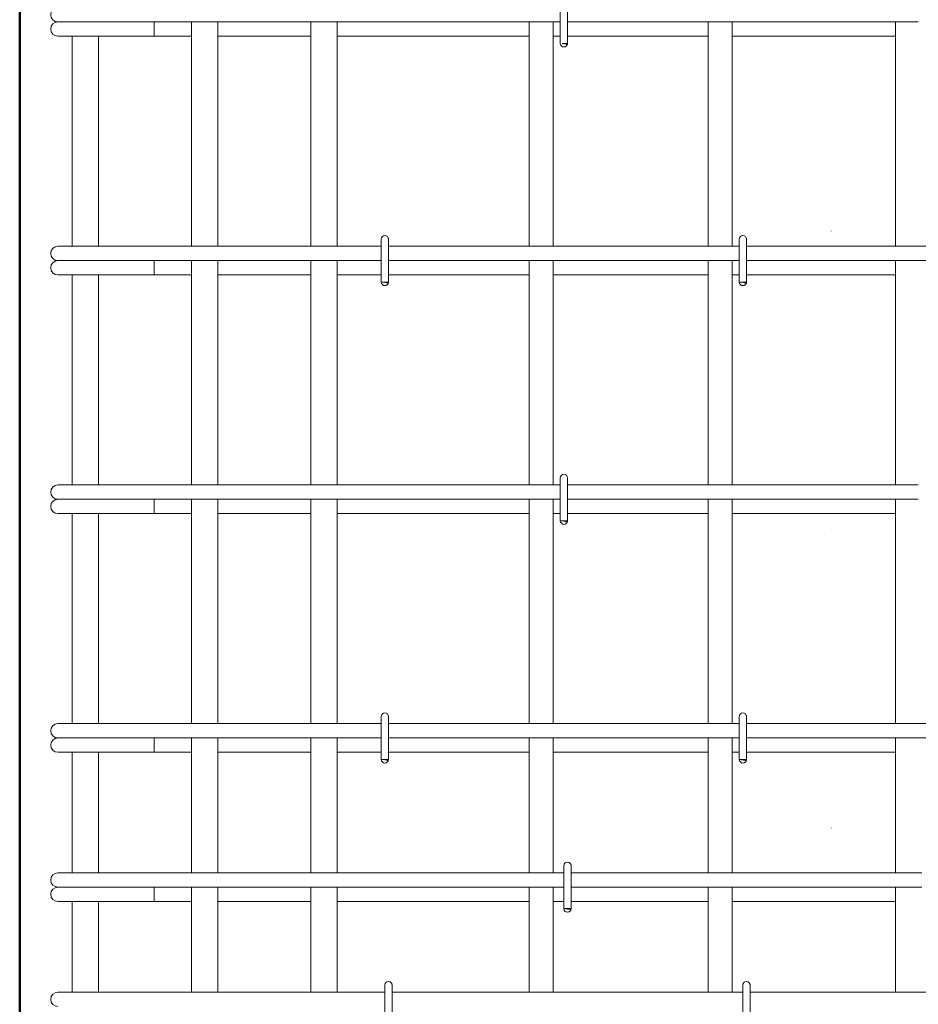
# Model space of a CAD drawing. Header units: millimetres. Extents: x 22682 to 33621, y -25388 to 48923.
# Tile 10 of 29: x 23850 to 24603, y 43908 to 44733. Entities that reach past the tile are written whole.
import ezdxf

# ---------------------------------------------------------------- set-up
doc = ezdxf.new("R2010")
doc.units = ezdxf.units.MM
doc.linetypes.add('ADSK_Линия разреза', pattern=[500, 0, -250, 0, -250])
for name, color, linetype, lineweight in [('G-____-____-SYMB', 111, 'Continuous', 9), ('S-COLS-____-OTLN', 52, 'Continuous', 20), ('S-RBAR-____-OTLN', 171, 'Continuous', 100)]:
    doc.layers.add(name, color=color, linetype=linetype, lineweight=lineweight)

msp = doc.modelspace()

# ---------------------------------------------------------------- hatches: boundary and pattern name
at = {"layer": 'S-RBAR-____-OTLN', "lineweight": 20}
for points in [[(24308.302, 44712.3024), (24308.8978, 44713.0004), (24304.6136, 44712.7879), (24306.0001, 44712.6054)], [(24158.302, 44512.3024), (24158.8978, 44513.0004), (24153.0001, 44513.0004), (24156.0001, 44512.6054)], [(24458.302, 44512.3024), (24458.8978, 44513.0004), (24453.0001, 44513.0004), (24456.4881, 44512.5412)], [(24308.302, 44312.3024), (24308.8978, 44313.0004), (24303.0001, 44313.0004), (24306.0001, 44312.6054)], [(24158.302, 44112.3024), (24158.8978, 44113.0004), (24153.0001, 44113.0004), (24156.0001, 44112.6054)], [(24458.302, 44112.3024), (24458.8978, 44113.0004), (24453.0001, 44113.0004), (24456.4881, 44112.5412)], [(24311.3019, 43987.3024), (24311.8977, 43988.0004), (24305.9999, 43988.0004), (24308.9999, 43987.6054)]]:
    msp.add_hatch(color=256, dxfattribs=at).paths.add_polyline_path(points)
h = msp.add_hatch(color=256, dxfattribs=at)
edge = h.paths.add_edge_path()
edge.add_arc((24306.0001, 44713.0004), 3, 339.0594289, 360)
edge.add_line((24309.0001, 44713.0004), (24306.0001, 44713.0004))
edge.add_line((24306.0001, 44713.0004), (24308.8019, 44711.9282))
h = msp.add_hatch(color=256, dxfattribs=at)
edge = h.paths.add_edge_path()
edge.add_arc((24156.0001, 44513.0004), 3, 339.0594289, 360)
edge.add_line((24159.0001, 44513.0004), (24156.0001, 44513.0004))
edge.add_line((24156.0001, 44513.0004), (24158.8019, 44511.9282))
h = msp.add_hatch(color=256, dxfattribs=at)
edge = h.paths.add_edge_path()
edge.add_arc((24456.0001, 44513.0004), 3, 339.0594289, 360)
edge.add_line((24459.0001, 44513.0004), (24456.0001, 44513.0004))
edge.add_line((24456.0001, 44513.0004), (24458.8019, 44511.9282))
h = msp.add_hatch(color=256, dxfattribs=at)
edge = h.paths.add_edge_path()
edge.add_arc((24306.0001, 44313.0004), 3, 339.0594289, 360)
edge.add_line((24309.0001, 44313.0004), (24306.0001, 44313.0004))
edge.add_line((24306.0001, 44313.0004), (24308.8019, 44311.9282))
h = msp.add_hatch(color=256, dxfattribs=at)
edge = h.paths.add_edge_path()
edge.add_arc((24156.0001, 44113.0004), 3, 339.0594289, 360)
edge.add_line((24159.0001, 44113.0004), (24156.0001, 44113.0004))
edge.add_line((24156.0001, 44113.0004), (24158.8019, 44111.9282))
h = msp.add_hatch(color=256, dxfattribs=at)
edge = h.paths.add_edge_path()
edge.add_arc((24456.0001, 44113.0004), 3, 339.0594289, 360)
edge.add_line((24459.0001, 44113.0004), (24456.0001, 44113.0004))
edge.add_line((24456.0001, 44113.0004), (24458.8019, 44111.9282))
h = msp.add_hatch(color=256, dxfattribs=at)
edge = h.paths.add_edge_path()
edge.add_arc((24308.9999, 43988.0004), 3, 339.0594289, 360)
edge.add_line((24311.9999, 43988.0004), (24308.9999, 43988.0004))
edge.add_line((24308.9999, 43988.0004), (24311.8017, 43986.9282))

# ---------------------------------------------------------------- linework, layer by layer
at = {"layer": 'G-____-____-SYMB', "linetype": 'ADSK_Линия разреза', "lineweight": 20}
msp.add_line((24530, 48807.525), (24530, 42258.0545), dxfattribs=at)
at = {"layer": 'S-COLS-____-OTLN', "lineweight": 50}
msp.add_line((23850, 43250.0496), (23850, 46199.9504), dxfattribs=at)
at = {"layer": 'S-RBAR-____-OTLN', "lineweight": 20}
for p, q in [((24303.0001, 44749.0004), (24303.0001, 44713.0004)), ((24309.0001, 44749.0004), (24309.0001, 44713.0004)), ((23881.9998, 44731.0004), (23883.2265, 44731.0004)), ((23883.55, 44731.0004), (23884.4493, 44731.0004)), ((23884.4458, 44731.0004), (23887.4819, 44731.0004)), ((23887.4711, 44731.0004), (23889.7336, 44731.0004)), ((23889.7233, 44731.0004), (23893.952, 44731.0004)), ((23893.934, 44731.0004), (23897.1765, 44731.0004)), ((23897.1588, 44731.0004), (23902.3236, 44731.0004)), ((23902.3017, 44731.0004), (23906.1919, 44731.0004)), ((23906.1689, 44731.0004), (23911.9803, 44731.0004)), ((23911.9589, 44731.0004), (23916.085, 44731.0004)), ((23916.0609, 44731.0004), (23917.9998, 44731.0004)), ((24303.0001, 44731.0004), (23917.9998, 44731.0004)), ((23962.6727, 44731.0004), (23962.6727, 44719.0004)), ((23993.9999, 44543.0004), (23993.9999, 44731.0004)), ((24015.9999, 44543.0004), (24015.9999, 44731.0004)), ((24093.9999, 44543.0004), (24093.9999, 44731.0004)), ((24115.9999, 44543.0004), (24115.9999, 44731.0004)), ((24276.9999, 44543.0004), (24276.9999, 44731.0004)), ((24296.9999, 44543.0004), (24296.9999, 44731.0004)), ((24603.0001, 44731.0004), (24309.0001, 44731.0004)), ((24426.9999, 44543.0004), (24426.9999, 44731.0004)), ((24446.9999, 44543.0004), (24446.9999, 44731.0004)), ((24584.0001, 44543.0004), (24584.0001, 44731.0004)), ((23881.9998, 44719.0004), (23943.4557, 44719.0004)), ((23893.9999, 44543.0004), (23893.9999, 44719.0004)), ((23915.9999, 44543.0004), (23915.9999, 44719.0004)), ((23962.6727, 44719.0004), (23943.4557, 44719.0004)), ((23962.6727, 44719.0004), (23993.9999, 44719.0004)), ((24015.9999, 44719.0004), (24093.9999, 44719.0004)), ((24115.9999, 44719.0004), (24276.9999, 44719.0004)), ((24296.9999, 44719.0004), (24303.0001, 44719.0004)), ((24309.0001, 44719.0004), (24426.9999, 44719.0004)), ((24446.9999, 44719.0004), (24584.0001, 44719.0004)), ((24308.8978, 44713.0004), (24304.6136, 44712.7879)), ((24304.6136, 44712.7879), (24306.0001, 44712.6054)), ((24309.0001, 44713.0004), (24306.0001, 44713.0004)), ((24306.0001, 44713.0004), (24308.8019, 44711.9282)), ((24306.0001, 44712.6054), (24308.302, 44712.3024)), ((24308.302, 44712.3024), (24308.8978, 44713.0004)), ((23881.9998, 44543.0004), (23892.544, 44543.0004)), ((23892.544, 44543.0004), (23917.9998, 44543.0004)), ((24152.739, 44543.0004), (23917.9998, 44543.0004)), ((24153.0001, 44549.0004), (24153.0001, 44513.0004)), ((24159.0001, 44549.0004), (24159.0001, 44513.0004)), ((24453.0001, 44543.0004), (24159.0001, 44543.0004)), ((24453.0001, 44549.0004), (24453.0001, 44513.0004)), ((24459.0001, 44549.0004), (24459.0001, 44513.0004)), ((24781.9998, 44543.0004), (24459.0001, 44543.0004)), ((23881.9998, 44531.0004), (23883.2265, 44531.0004)), ((23883.55, 44531.0004), (23884.4493, 44531.0004)), ((23884.4458, 44531.0004), (23887.4819, 44531.0004)), ((23887.4711, 44531.0004), (23889.7336, 44531.0004)), ((23889.7233, 44531.0004), (23893.952, 44531.0004)), ((23893.934, 44531.0004), (23897.1765, 44531.0004)), ((23897.1588, 44531.0004), (23902.3236, 44531.0004)), ((23902.3017, 44531.0004), (23906.1919, 44531.0004)), ((23906.1689, 44531.0004), (23911.9803, 44531.0004)), ((23911.9589, 44531.0004), (23916.085, 44531.0004)), ((23916.0609, 44531.0004), (23917.9998, 44531.0004)), ((24152.739, 44531.0004), (23917.9998, 44531.0004)), ((23962.6727, 44531.0004), (23962.6727, 44519.0004)), ((23993.9999, 44343.0004), (23993.9999, 44531.0004)), ((24015.9999, 44343.0004), (24015.9999, 44531.0004)), ((24093.9999, 44343.0004), (24093.9999, 44531.0004)), ((24115.9999, 44343.0004), (24115.9999, 44531.0004)), ((24453.0001, 44531.0004), (24159.0001, 44531.0004)), ((24276.9999, 44343.0004), (24276.9999, 44531.0004)), ((24296.9999, 44343.0004), (24296.9999, 44531.0004)), ((24426.9999, 44343.0004), (24426.9999, 44531.0004)), ((24446.9999, 44343.0004), (24446.9999, 44531.0004)), ((24781.9998, 44531.0004), (24459.0001, 44531.0004)), ((24584.0001, 44343.0004), (24584.0001, 44531.0004)), ((23881.9998, 44519.0004), (23943.4557, 44519.0004)), ((23893.9999, 44343.0004), (23893.9999, 44519.0004)), ((23915.9999, 44343.0004), (23915.9999, 44519.0004)), ((23962.6727, 44519.0004), (23943.4557, 44519.0004)), ((23962.6727, 44519.0004), (23993.9999, 44519.0004)), ((24015.9999, 44519.0004), (24093.9999, 44519.0004)), ((24115.9999, 44519.0004), (24152.739, 44519.0004)), ((24159.0001, 44519.0004), (24276.9999, 44519.0004)), ((24296.9999, 44519.0004), (24426.9999, 44519.0004)), ((24446.9999, 44519.0004), (24453.0001, 44519.0004)), ((24459.0001, 44519.0004), (24584.0001, 44519.0004)), ((24158.8978, 44513.0004), (24153.0001, 44513.0004)), ((24153.0001, 44513.0004), (24156.0001, 44512.6054)), ((24159.0001, 44513.0004), (24156.0001, 44513.0004)), ((24156.0001, 44513.0004), (24158.8019, 44511.9282)), ((24156.0001, 44512.6054), (24158.302, 44512.3024)), ((24158.302, 44512.3024), (24158.8978, 44513.0004)), ((24458.8978, 44513.0004), (24453.0001, 44513.0004)), ((24453.0001, 44513.0004), (24456.4881, 44512.5412)), ((24459.0001, 44513.0004), (24456.0001, 44513.0004)), ((24456.0001, 44513.0004), (24458.8019, 44511.9282)), ((24456.4881, 44512.5412), (24458.302, 44512.3024)), ((24458.302, 44512.3024), (24458.8978, 44513.0004)), ((24303.0001, 44349.0004), (24303.0001, 44313.0004)), ((24309.0001, 44349.0004), (24309.0001, 44313.0004)), ((23881.9998, 44343.0004), (23892.544, 44343.0004)), ((23892.544, 44343.0004), (23917.9998, 44343.0004)), ((24303.0001, 44343.0004), (23917.9998, 44343.0004)), ((24603.0001, 44343.0004), (24309.0001, 44343.0004)), ((23881.9998, 44331.0004), (23883.2265, 44331.0004)), ((23883.55, 44331.0004), (23884.4493, 44331.0004)), ((23884.4458, 44331.0004), (23887.4819, 44331.0004)), ((23887.4711, 44331.0004), (23889.7336, 44331.0004)), ((23889.7233, 44331.0004), (23893.952, 44331.0004)), ((23893.934, 44331.0004), (23897.1765, 44331.0004)), ((23897.1588, 44331.0004), (23902.3236, 44331.0004)), ((23902.3017, 44331.0004), (23906.1919, 44331.0004)), ((23906.1689, 44331.0004), (23911.9803, 44331.0004)), ((23911.9589, 44331.0004), (23916.085, 44331.0004)), ((23916.0609, 44331.0004), (23917.9998, 44331.0004)), ((24303.0001, 44331.0004), (23917.9998, 44331.0004)), ((23962.6727, 44331.0004), (23962.6727, 44319.0004)), ((23993.9999, 44143.0004), (23993.9999, 44331.0004)), ((24015.9999, 44143.0004), (24015.9999, 44331.0004)), ((24093.9999, 44143.0004), (24093.9999, 44331.0004)), ((24115.9999, 44143.0004), (24115.9999, 44331.0004)), ((24276.9999, 44143.0004), (24276.9999, 44331.0004)), ((24296.9999, 44143.0004), (24296.9999, 44331.0004)), ((24603.0001, 44331.0004), (24309.0001, 44331.0004)), ((24426.9999, 44143.0004), (24426.9999, 44331.0004)), ((24446.9999, 44143.0004), (24446.9999, 44331.0004)), ((24584.0001, 44143.0004), (24584.0001, 44331.0004)), ((23881.9998, 44319.0004), (23943.4557, 44319.0004)), ((23893.9999, 44143.0004), (23893.9999, 44319.0004)), ((23915.9999, 44143.0004), (23915.9999, 44319.0004)), ((23962.6727, 44319.0004), (23943.4557, 44319.0004)), ((23962.6727, 44319.0004), (23993.9999, 44319.0004)), ((24015.9999, 44319.0004), (24093.9999, 44319.0004)), ((24115.9999, 44319.0004), (24276.9999, 44319.0004)), ((24296.9999, 44319.0004), (24303.0001, 44319.0004)), ((24309.0001, 44319.0004), (24426.9999, 44319.0004)), ((24446.9999, 44319.0004), (24584.0001, 44319.0004)), ((24308.8978, 44313.0004), (24303.0001, 44313.0004)), ((24303.0001, 44313.0004), (24306.0001, 44312.6054)), ((24309.0001, 44313.0004), (24306.0001, 44313.0004)), ((24306.0001, 44313.0004), (24308.8019, 44311.9282)), ((24306.0001, 44312.6054), (24308.302, 44312.3024)), ((24308.302, 44312.3024), (24308.8978, 44313.0004)), ((24153.0001, 44149.0004), (24153.0001, 44113.0004)), ((24159.0001, 44149.0004), (24159.0001, 44113.0004)), ((24453.0001, 44149.0004), (24453.0001, 44113.0004)), ((24459.0001, 44149.0004), (24459.0001, 44113.0004)), ((23881.9998, 44143.0004), (23892.544, 44143.0004)), ((23892.544, 44143.0004), (23917.9998, 44143.0004)), ((24152.739, 44143.0004), (23917.9998, 44143.0004)), ((24453.0001, 44143.0004), (24159.0001, 44143.0004)), ((24781.9998, 44143.0004), (24459.0001, 44143.0004)), ((23881.9998, 44131.0004), (23883.2265, 44131.0004)), ((23883.55, 44131.0004), (23884.4493, 44131.0004)), ((23884.4458, 44131.0004), (23887.4819, 44131.0004)), ((23887.4711, 44131.0004), (23889.7336, 44131.0004)), ((23889.7233, 44131.0004), (23893.952, 44131.0004)), ((23893.934, 44131.0004), (23897.1765, 44131.0004)), ((23897.1588, 44131.0004), (23902.3236, 44131.0004)), ((23902.3017, 44131.0004), (23906.1919, 44131.0004)), ((23906.1689, 44131.0004), (23911.9803, 44131.0004)), ((23911.9589, 44131.0004), (23916.085, 44131.0004)), ((23916.0609, 44131.0004), (23917.9998, 44131.0004)), ((24152.739, 44131.0004), (23917.9998, 44131.0004)), ((23962.6727, 44131.0004), (23962.6727, 44119.0004)), ((23993.9999, 44018.0004), (23993.9999, 44131.0004)), ((24015.9999, 44018.0004), (24015.9999, 44131.0004)), ((24093.9999, 44018.0004), (24093.9999, 44131.0004)), ((24115.9999, 44018.0004), (24115.9999, 44131.0004)), ((24453.0001, 44131.0004), (24159.0001, 44131.0004)), ((24276.9999, 44018.0004), (24276.9999, 44131.0004)), ((24296.9999, 44018.0004), (24296.9999, 44131.0004)), ((24426.9999, 44018.0004), (24426.9999, 44131.0004)), ((24446.9999, 44018.0004), (24446.9999, 44131.0004)), ((24781.9998, 44131.0004), (24459.0001, 44131.0004)), ((24584.0001, 44018.0004), (24584.0001, 44131.0004)), ((23881.9998, 44119.0004), (23943.4557, 44119.0004)), ((23893.9999, 44018.0004), (23893.9999, 44119.0004)), ((23915.9999, 44018.0004), (23915.9999, 44119.0004)), ((23962.6727, 44119.0004), (23943.4557, 44119.0004)), ((23962.6727, 44119.0004), (23993.9999, 44119.0004)), ((24015.9999, 44119.0004), (24093.9999, 44119.0004)), ((24115.9999, 44119.0004), (24152.739, 44119.0004)), ((24158.8978, 44113.0004), (24153.0001, 44113.0004)), ((24153.0001, 44113.0004), (24156.0001, 44112.6054)), ((24159.0001, 44113.0004), (24156.0001, 44113.0004)), ((24156.0001, 44113.0004), (24158.8019, 44111.9282)), ((24158.302, 44112.3024), (24158.8978, 44113.0004)), ((24159.0001, 44119.0004), (24276.9999, 44119.0004)), ((24296.9999, 44119.0004), (24426.9999, 44119.0004)), ((24446.9999, 44119.0004), (24453.0001, 44119.0004)), ((24458.8978, 44113.0004), (24453.0001, 44113.0004)), ((24453.0001, 44113.0004), (24456.4881, 44112.5412)), ((24459.0001, 44113.0004), (24456.0001, 44113.0004)), ((24456.0001, 44113.0004), (24458.8019, 44111.9282)), ((24458.302, 44112.3024), (24458.8978, 44113.0004)), ((24459.0001, 44119.0004), (24584.0001, 44119.0004)), ((24156.0001, 44112.6054), (24158.302, 44112.3024)), ((24456.4881, 44112.5412), (24458.302, 44112.3024)), ((24305.9999, 44024.0004), (24305.9999, 43988.0004)), ((24311.9999, 44024.0004), (24311.9999, 43988.0004)), ((23881.9998, 44018.0004), (23892.544, 44018.0004)), ((23892.544, 44018.0004), (23917.9998, 44018.0004)), ((24305.9999, 44018.0004), (23917.9998, 44018.0004)), ((24605.9999, 44018.0004), (24311.9999, 44018.0004)), ((23881.9998, 44006.0004), (23883.2265, 44006.0004)), ((23883.55, 44006.0004), (23884.4493, 44006.0004)), ((23884.4458, 44006.0004), (23887.4819, 44006.0004)), ((23887.4711, 44006.0004), (23889.7336, 44006.0004)), ((23889.7233, 44006.0004), (23893.952, 44006.0004)), ((23893.934, 44006.0004), (23897.1765, 44006.0004)), ((23897.1588, 44006.0004), (23902.3236, 44006.0004)), ((23902.3017, 44006.0004), (23906.1919, 44006.0004)), ((23906.1689, 44006.0004), (23911.9803, 44006.0004)), ((23911.9589, 44006.0004), (23916.085, 44006.0004)), ((23916.0609, 44006.0004), (23917.9998, 44006.0004)), ((24305.9999, 44006.0004), (23917.9998, 44006.0004)), ((23962.6727, 44006.0004), (23962.6727, 43994.0004)), ((23993.9999, 43918.0004), (23993.9999, 44006.0004)), ((24015.9999, 43918.0004), (24015.9999, 44006.0004)), ((24093.9999, 43918.0004), (24093.9999, 44006.0004)), ((24115.9999, 43918.0004), (24115.9999, 44006.0004)), ((24276.9999, 43918.0004), (24276.9999, 44006.0004)), ((24296.9999, 43918.0004), (24296.9999, 44006.0004)), ((24605.9999, 44006.0004), (24311.9999, 44006.0004)), ((24426.9999, 43918.0004), (24426.9999, 44006.0004)), ((24446.9999, 43918.0004), (24446.9999, 44006.0004)), ((24584.0001, 43918.0004), (24584.0001, 44006.0004)), ((23881.9998, 43994.0004), (23943.4557, 43994.0004)), ((23893.9999, 43918.0004), (23893.9999, 43994.0004)), ((23915.9999, 43918.0004), (23915.9999, 43994.0004)), ((23962.6727, 43994.0004), (23943.4557, 43994.0004)), ((23962.6727, 43994.0004), (23993.9999, 43994.0004)), ((24015.9999, 43994.0004), (24093.9999, 43994.0004)), ((24115.9999, 43994.0004), (24276.9999, 43994.0004)), ((24296.9999, 43994.0004), (24305.9999, 43994.0004)), ((24311.9999, 43994.0004), (24426.9999, 43994.0004)), ((24446.9999, 43994.0004), (24584.0001, 43994.0004)), ((24311.8977, 43988.0004), (24305.9999, 43988.0004)), ((24305.9999, 43988.0004), (24308.9999, 43987.6054)), ((24311.9999, 43988.0004), (24308.9999, 43988.0004)), ((24308.9999, 43988.0004), (24311.8017, 43986.9282)), ((24308.9999, 43987.6054), (24311.3019, 43987.3024)), ((24311.3019, 43987.3024), (24311.8977, 43988.0004)), ((24155.9999, 43924.0004), (24155.9999, 43888.0004)), ((24161.9999, 43924.0004), (24161.9999, 43888.0004)), ((24455.9999, 43924.0004), (24455.9999, 43888.0004)), ((24461.9999, 43924.0004), (24461.9999, 43888.0004)), ((23881.9998, 43918.0004), (23892.544, 43918.0004)), ((23892.544, 43918.0004), (23917.9998, 43918.0004)), ((24155.9999, 43918.0004), (23917.9998, 43918.0004)), ((24455.9999, 43918.0004), (24161.9999, 43918.0004)), ((24781.9998, 43918.0004), (24461.9999, 43918.0004))]:
    msp.add_line(p, q, dxfattribs=at)
for centre, radius, start, end in [((23881.9998, 44737.0004), 6, 90, 270), ((23881.9998, 44725.0004), 6, 90, 270), ((23881.9998, 44725.0004), 6, 90, 105), ((24306.0001, 44713.0004), 3, 180, 0), ((24306.0001, 44713.0004), 3, 210, 240), ((24306.0001, 44713.0004), 3, 300, 330), ((24306.0001, 44713.0004), 3, 339.0594289, 0), ((24306.0001, 44713.0004), 3, 345, 0), ((24156.0001, 44549.0004), 3, 0, 180), ((24156.0001, 44549.0004), 3, 120, 150), ((24156.0001, 44549.0004), 3, 30, 60), ((24456.0001, 44549.0004), 3, 0, 180), ((24456.0001, 44549.0004), 3, 120, 150), ((24456.0001, 44549.0004), 3, 30, 60), ((23881.9998, 44537.0004), 6, 90, 270), ((24156.0001, 44549.0004), 3, 0, 15), ((24456.0001, 44549.0004), 3, 0, 15), ((23881.9998, 44525.0004), 6, 90, 270), ((23881.9998, 44525.0004), 6, 90, 105), ((24156.0001, 44513.0004), 3, 180, 0), ((24156.0001, 44513.0004), 3, 210, 240), ((24156.0001, 44513.0004), 3, 300, 330), ((24156.0001, 44513.0004), 3, 339.0594289, 0), ((24156.0001, 44513.0004), 3, 345, 0), ((24456.0001, 44513.0004), 3, 180, 0), ((24456.0001, 44513.0004), 3, 210, 240), ((24456.0001, 44513.0004), 3, 300, 330), ((24456.0001, 44513.0004), 3, 339.0594289, 0), ((24456.0001, 44513.0004), 3, 345, 0), ((24306.0001, 44349.0004), 3, 0, 180), ((24306.0001, 44349.0004), 3, 120, 150), ((24306.0001, 44349.0004), 3, 30, 60), ((24306.0001, 44349.0004), 3, 0, 15), ((23881.9998, 44337.0004), 6, 90, 270), ((23881.9998, 44325.0004), 6, 90, 270), ((23881.9998, 44325.0004), 6, 90, 105), ((24306.0001, 44313.0004), 3, 180, 0), ((24306.0001, 44313.0004), 3, 210, 240), ((24306.0001, 44313.0004), 3, 300, 330), ((24306.0001, 44313.0004), 3, 339.0594289, 0), ((24306.0001, 44313.0004), 3, 345, 0), ((24156.0001, 44149.0004), 3, 0, 180), ((24156.0001, 44149.0004), 3, 120, 150), ((24156.0001, 44149.0004), 3, 30, 60), ((24156.0001, 44149.0004), 3, 0, 15), ((24456.0001, 44149.0004), 3, 0, 180), ((24456.0001, 44149.0004), 3, 120, 150), ((24456.0001, 44149.0004), 3, 30, 60), ((24456.0001, 44149.0004), 3, 0, 15), ((23881.9998, 44137.0004), 6, 90, 270), ((23881.9998, 44125.0004), 6, 90, 270), ((23881.9998, 44125.0004), 6, 90, 105), ((24156.0001, 44113.0004), 3, 180, 0), ((24156.0001, 44113.0004), 3, 339.0594289, 0), ((24156.0001, 44113.0004), 3, 345, 0), ((24456.0001, 44113.0004), 3, 180, 0), ((24456.0001, 44113.0004), 3, 339.0594289, 0), ((24456.0001, 44113.0004), 3, 345, 0), ((24156.0001, 44113.0004), 3, 210, 240), ((24156.0001, 44113.0004), 3, 300, 330), ((24456.0001, 44113.0004), 3, 210, 240), ((24456.0001, 44113.0004), 3, 300, 330), ((24308.9999, 44024.0004), 3, 0, 180), ((24308.9999, 44024.0004), 3, 120, 150), ((24308.9999, 44024.0004), 3, 30, 60), ((24308.9999, 44024.0004), 3, 0, 15), ((23881.9998, 44012.0004), 6, 90, 270), ((23881.9998, 44000.0004), 6, 90, 270), ((23881.9998, 44000.0004), 6, 90, 105), ((24308.9999, 43988.0004), 3, 180, 0), ((24308.9999, 43988.0004), 3, 210, 240), ((24308.9999, 43988.0004), 3, 300, 330), ((24308.9999, 43988.0004), 3, 339.0594289, 0), ((24308.9999, 43988.0004), 3, 345, 0), ((24158.9999, 43924.0004), 3, 0, 180), ((24158.9999, 43924.0004), 3, 120, 150), ((24158.9999, 43924.0004), 3, 30, 60), ((24158.9999, 43924.0004), 3, 0, 15), ((24458.9999, 43924.0004), 3, 0, 180), ((24458.9999, 43924.0004), 3, 120, 147.283807), ((24458.9999, 43924.0004), 3, 30, 60), ((24458.9999, 43924.0004), 3, 0, 15), ((23881.9998, 43912.0004), 6, 90, 270)]:
    msp.add_arc(centre, radius, start, end, dxfattribs=at)

doc.saveas('drawing.dxf')
